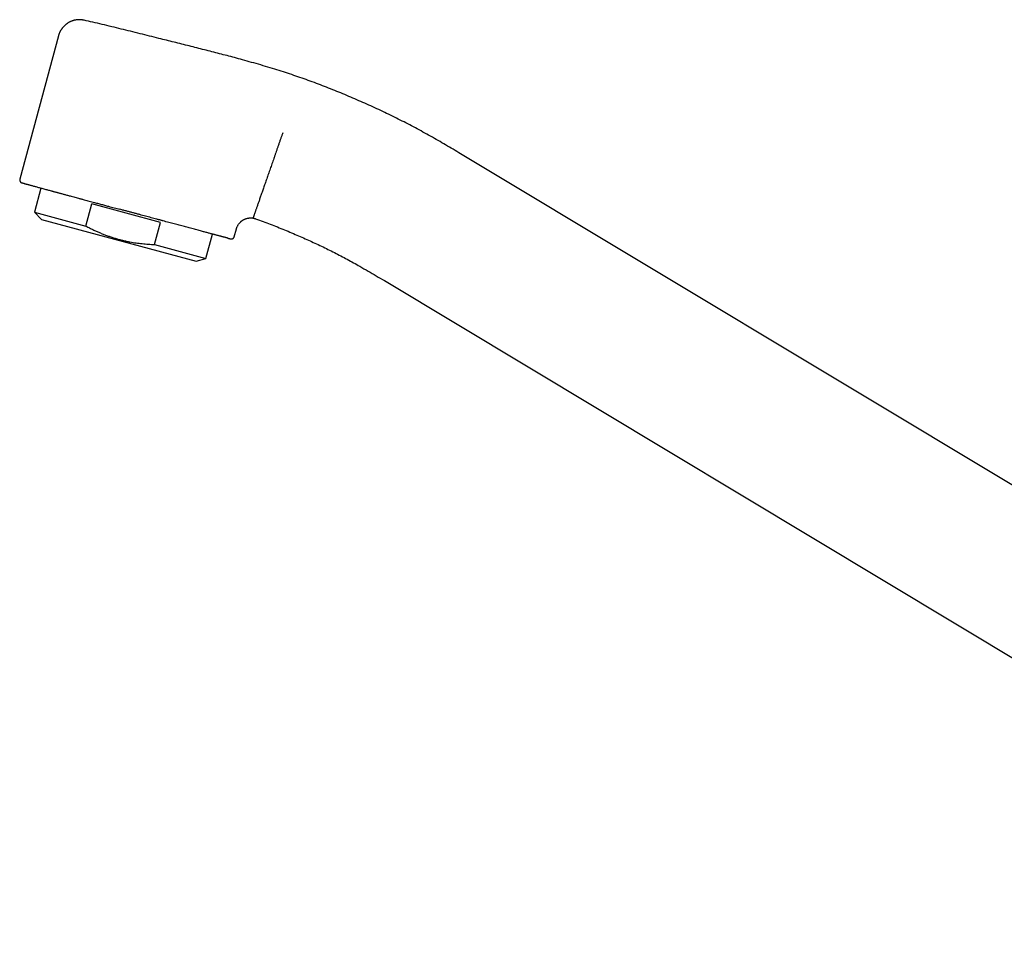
# Model space of a CAD drawing. Header units: millimetres. Extents: x 8 to 983, y 12 to 718.
# Tile 1 of 33: x 27 to 160, y 526 to 652. Entities that reach past the tile are written whole.
import ezdxf

# ---------------------------------------------------------------- set-up
doc = ezdxf.new("R2010")
doc.units = ezdxf.units.MM

msp = doc.modelspace()

# ---------------------------------------------------------------- linework, layer by layer
at = {"color": 7, "linetype": 'Continuous', "lineweight": 30}
for p, q in [((32.4, 649.58), (27.17, 630.19)), ((208.78, 560.27), (86.72, 633.61)), ((30.02, 628.99), (29.14, 625.73)), ((36.1, 623.85), (36.91, 626.85)), ((46.17, 624.35), (36.91, 626.85)), ((29.14, 625.73), (30.12, 624.75)), ((29.14, 625.73), (36.1, 623.85)), ((30.12, 624.75), (50.98, 619.12)), ((45.36, 621.35), (46.17, 624.35)), ((52.32, 619.48), (53.2, 622.76)), ((56.14, 622.4), (56.43, 623.48)), ((45.36, 621.35), (52.32, 619.48)), ((50.98, 619.12), (52.32, 619.48)), ((76.42, 616.47), (227.28, 525.82))]:
    msp.add_line(p, q, dxfattribs=at)
for points, knots in [([(35.85, 651.67), (35.8, 651.68), (35.7, 651.7), (35.54, 651.73), (35.37, 651.74), (35.21, 651.74), (35.04, 651.74), (34.87, 651.72), (34.69, 651.7), (34.53, 651.66), (34.38, 651.62), (34.25, 651.58), (34.13, 651.54), (34.03, 651.49), (33.93, 651.45), (33.81, 651.39), (33.67, 651.3), (33.53, 651.21), (33.41, 651.12), (33.32, 651.04), (33.23, 650.96), (33.14, 650.88), (33.06, 650.79), (32.98, 650.7), (32.91, 650.62), (32.85, 650.54), (32.81, 650.48), (32.78, 650.43), (32.75, 650.39), (32.72, 650.35), (32.7, 650.31), (32.68, 650.28), (32.67, 650.26), (32.66, 650.25), (32.65, 650.23), (32.64, 650.2), (32.61, 650.15), (32.59, 650.1), (32.55, 650.03), (32.51, 649.94), (32.47, 649.83), (32.43, 649.71), (32.4, 649.63), (32.39, 649.58)], [0, 0, 0, 0, 0.034775, 0.072618, 0.109618, 0.145649, 0.180592, 0.222576, 0.262504, 0.300217, 0.335578, 0.365176, 0.392735, 0.418206, 0.441552, 0.463744, 0.508194, 0.553738, 0.580063, 0.606682, 0.633568, 0.660697, 0.68804, 0.715153, 0.740222, 0.763062, 0.777065, 0.7901, 0.802177, 0.813304, 0.823213, 0.830922, 0.833925, 0.837037, 0.842506, 0.850499, 0.860988, 0.87394, 0.892666, 0.914773, 0.940137, 0.968606, 1, 1, 1, 1]), ([(56.18, 646.61), (55.5, 646.79), (54.14, 647.15), (52.1, 647.67), (50.06, 648.19), (48.01, 648.7), (46.22, 649.15), (44.69, 649.53), (43.41, 649.85), (42.13, 650.17), (40.86, 650.48), (39.58, 650.8), (38.3, 651.11), (37.06, 651.4), (36.24, 651.58), (35.85, 651.67)], [0, 0, 0, 0, 0.100604, 0.20121, 0.301818, 0.402424, 0.503026, 0.565902, 0.628776, 0.691651, 0.754526, 0.817401, 0.880273, 0.943139, 1, 1, 1, 1]), ([(35.85, 651.67), (35.85, 651.67), (35.85, 651.67), (35.85, 651.67), (35.85, 651.67)], [0, 0, 0, 0, 0.85913, 1, 1, 1, 1]), ([(86.72, 633.61), (86.38, 633.82), (85.71, 634.22), (84.7, 634.82), (83.68, 635.41), (82.66, 635.99), (81.63, 636.56), (80.61, 637.11), (79.59, 637.65), (78.56, 638.18), (77.52, 638.7), (76.46, 639.21), (75.4, 639.71), (74.32, 640.2), (73.24, 640.68), (72.16, 641.15), (71.08, 641.61), (69.98, 642.06), (68.89, 642.5), (67.79, 642.92), (66.68, 643.34), (65.57, 643.74), (64.46, 644.13), (63.34, 644.5), (62.18, 644.88), (60.98, 645.25), (59.73, 645.62), (58.49, 645.98), (57.3, 646.31), (56.53, 646.51), (56.18, 646.61)], [0, 0, 0, 0, 0.035333, 0.070669, 0.106006, 0.141342, 0.176676, 0.211377, 0.246077, 0.280776, 0.315476, 0.350886, 0.386297, 0.42171, 0.457125, 0.492541, 0.527958, 0.563373, 0.598787, 0.6342, 0.66961, 0.705019, 0.740427, 0.775835, 0.811244, 0.850195, 0.889149, 0.928104, 0.967059, 1, 1, 1, 1]), ([(62.68, 636.43), (62.64, 636.3), (62.55, 636.05), (62.42, 635.67), (62.28, 635.29), (62.15, 634.9), (62.01, 634.51), (61.88, 634.13), (61.75, 633.75), (61.62, 633.37), (61.49, 633), (61.36, 632.63), (61.23, 632.27), (61.11, 631.92), (60.99, 631.57), (60.87, 631.23), (60.75, 630.89), (60.64, 630.56), (60.52, 630.23), (60.41, 629.91), (60.3, 629.59), (60.19, 629.28), (60.09, 628.98), (59.99, 628.69), (59.89, 628.41), (59.79, 628.13), (59.7, 627.87), (59.61, 627.61), (59.53, 627.37), (59.44, 627.14), (59.37, 626.92), (59.29, 626.71), (59.23, 626.51), (59.16, 626.32), (59.1, 626.15), (59.04, 625.99), (58.99, 625.84), (58.95, 625.71), (58.91, 625.59), (58.87, 625.48), (58.83, 625.38), (58.8, 625.29), (58.78, 625.22), (58.75, 625.15), (58.73, 625.09), (58.72, 625.05), (58.7, 625.01), (58.7, 624.99), (58.69, 624.98), (58.69, 624.98)], [0, 0, 0, 0, 0.021169, 0.042617, 0.064337, 0.086322, 0.108564, 0.131052, 0.152473, 0.174096, 0.195911, 0.217908, 0.240076, 0.261216, 0.282488, 0.303883, 0.325389, 0.346995, 0.368688, 0.390458, 0.412292, 0.434177, 0.4561, 0.47805, 0.500012, 0.521974, 0.543923, 0.565846, 0.587731, 0.609564, 0.631333, 0.653026, 0.674631, 0.696136, 0.71753, 0.738801, 0.75994, 0.780098, 0.800116, 0.819985, 0.839698, 0.859246, 0.878624, 0.897824, 0.918732, 0.93941, 0.959851, 0.98005, 1, 1, 1, 1]), ([(27.17, 630.19), (27.16, 630.17), (27.16, 630.14), (27.15, 630.1), (27.15, 630.07), (27.15, 630.03), (27.16, 629.99), (27.18, 629.94), (27.2, 629.9), (27.22, 629.86), (27.25, 629.83), (27.28, 629.79), (27.3, 629.77), (27.32, 629.76), (27.34, 629.75), (27.35, 629.74), (27.36, 629.73), (27.38, 629.72), (27.4, 629.72), (27.41, 629.71), (27.42, 629.71), (27.42, 629.71), (27.43, 629.7), (27.45, 629.7), (27.46, 629.69), (27.49, 629.69), (27.52, 629.68), (27.56, 629.67), (27.6, 629.65), (27.66, 629.64), (27.74, 629.62), (27.82, 629.59), (27.92, 629.56), (28.04, 629.53), (28.17, 629.5), (28.32, 629.46), (28.48, 629.41), (28.65, 629.36), (28.84, 629.31), (29.03, 629.26), (29.23, 629.21), (29.45, 629.15), (29.68, 629.08), (29.91, 629.02), (30.16, 628.95), (30.42, 628.88), (30.67, 628.81), (30.92, 628.75), (31.15, 628.68), (31.34, 628.63), (31.48, 628.59), (31.58, 628.57), (31.67, 628.54), (31.78, 628.51), (31.89, 628.48), (32.02, 628.45), (32.16, 628.41), (32.3, 628.37), (32.46, 628.33), (32.63, 628.28), (32.82, 628.23), (33.01, 628.18), (33.2, 628.13), (33.41, 628.07), (33.63, 628.01), (33.86, 627.95), (34.02, 627.91), (34.1, 627.89)], [0, 0, 0, 0, 0.0031784, 0.00588, 0.0080361, 0.0097104, 0.013271, 0.0173091, 0.0194697, 0.0216534, 0.026109, 0.0291769, 0.0320792, 0.0342166, 0.0353285, 0.0360926, 0.0397957, 0.0442867, 0.0496188, 0.0554525, 0.0620793, 0.0694846, 0.0771597, 0.0849038, 0.1003169, 0.1159982, 0.1350179, 0.1544216, 0.1742115, 0.2008272, 0.2270989, 0.2530263, 0.2786093, 0.3086336, 0.3385277, 0.3684212, 0.3983139, 0.428206, 0.4580983, 0.4872153, 0.5163347, 0.5454531, 0.5745685, 0.6036823, 0.6327957, 0.6619093, 0.6908634, 0.7147628, 0.7383736, 0.7616959, 0.7707795, 0.7798185, 0.7889761, 0.7989176, 0.8097144, 0.8213666, 0.8338746, 0.8472385, 0.8614587, 0.8765357, 0.8924698, 0.9092616, 0.9258801, 0.9432623, 0.9614089, 0.9803211, 1, 1, 1, 1]), ([(34.12, 627.88), (34.23, 627.85), (34.44, 627.79), (34.77, 627.71), (35.04, 627.63), (35.27, 627.57), (35.46, 627.52), (35.65, 627.47), (35.89, 627.4), (36.2, 627.32), (36.55, 627.23), (36.9, 627.13), (37.23, 627.04), (37.52, 626.96), (37.79, 626.89), (38.06, 626.82), (38.33, 626.75), (38.61, 626.67), (38.88, 626.6), (39.19, 626.51), (39.54, 626.42), (39.93, 626.32), (40.31, 626.21), (40.57, 626.14), (40.7, 626.11)], [0, 0, 0, 0, 0.054985, 0.108503, 0.160579, 0.190602, 0.220139, 0.249197, 0.280867, 0.336673, 0.391383, 0.445055, 0.497747, 0.537827, 0.577861, 0.617865, 0.657853, 0.69784, 0.73784, 0.778382, 0.834138, 0.889632, 0.944906, 1, 1, 1, 1]), ([(55.27, 622.22), (55.23, 622.23), (55.17, 622.24), (55.06, 622.27), (54.95, 622.3), (54.85, 622.32), (54.76, 622.35), (54.69, 622.37), (54.61, 622.39), (54.52, 622.41), (54.42, 622.44), (54.31, 622.47), (54.18, 622.5), (54.04, 622.54), (53.9, 622.58), (53.76, 622.61), (53.61, 622.65), (53.45, 622.7), (53.27, 622.74), (53.08, 622.79), (52.88, 622.85), (52.66, 622.9), (52.44, 622.96), (52.21, 623.03), (51.97, 623.09), (51.71, 623.16), (51.41, 623.24), (51.09, 623.32), (50.76, 623.41), (50.41, 623.51), (50.07, 623.6), (49.73, 623.69), (49.4, 623.78), (49.06, 623.87), (48.72, 623.96), (48.37, 624.05), (48.02, 624.14), (47.66, 624.24), (47.29, 624.34), (46.91, 624.44), (46.6, 624.52), (46.38, 624.58), (46.23, 624.63), (46.08, 624.67), (45.92, 624.71), (45.77, 624.75), (45.55, 624.81), (45.26, 624.88), (44.9, 624.98), (44.53, 625.08), (44.15, 625.18), (43.76, 625.29), (43.38, 625.39), (42.97, 625.5), (42.54, 625.62), (42.09, 625.74), (41.63, 625.86), (41.17, 625.98), (40.85, 626.07), (40.7, 626.11)], [0, 0, 0, 0, 0.020884, 0.041314, 0.061298, 0.080844, 0.092909, 0.104808, 0.116541, 0.128428, 0.141292, 0.157481, 0.173432, 0.189155, 0.204657, 0.219948, 0.235039, 0.249938, 0.266974, 0.284115, 0.301376, 0.318772, 0.336319, 0.354029, 0.371919, 0.389309, 0.41111, 0.433008, 0.455026, 0.477187, 0.499513, 0.519656, 0.53972, 0.559719, 0.579667, 0.599577, 0.619464, 0.639682, 0.660432, 0.681057, 0.701573, 0.709608, 0.717629, 0.725639, 0.733638, 0.741627, 0.749607, 0.768316, 0.787199, 0.806273, 0.825555, 0.845062, 0.864808, 0.88481, 0.907124, 0.929782, 0.952803, 0.976204, 1, 1, 1, 1]), ([(56.43, 623.48), (56.44, 623.52), (56.47, 623.62), (56.53, 623.76), (56.6, 623.9), (56.67, 624.03), (56.75, 624.15), (56.84, 624.25), (56.92, 624.35), (57, 624.43), (57.09, 624.5), (57.16, 624.56), (57.24, 624.61), (57.31, 624.66), (57.38, 624.7), (57.45, 624.74), (57.53, 624.77), (57.62, 624.81), (57.73, 624.85), (57.86, 624.89), (57.97, 624.92), (58.07, 624.93), (58.15, 624.94), (58.21, 624.95), (58.27, 624.95), (58.32, 624.95), (58.35, 624.95), (58.38, 624.95), (58.4, 624.95), (58.42, 624.95), (58.45, 624.95), (58.49, 624.95), (58.54, 624.95), (58.61, 624.94), (58.68, 624.93), (58.76, 624.91), (58.85, 624.89), (58.94, 624.87), (59, 624.85), (59.03, 624.84)], [0, 0, 0, 0, 0.044263, 0.093203, 0.140352, 0.185476, 0.228374, 0.268886, 0.306886, 0.342281, 0.375008, 0.405028, 0.432324, 0.45706, 0.481479, 0.50627, 0.531608, 0.557559, 0.597412, 0.638526, 0.680814, 0.706205, 0.729627, 0.74978, 0.766671, 0.781923, 0.793002, 0.797731, 0.803775, 0.811181, 0.82019, 0.832292, 0.847714, 0.866415, 0.888337, 0.913405, 0.94152, 0.972557, 1, 1, 1, 1]), ([(59.03, 624.84), (59.2, 624.77), (59.7, 624.6), (60.52, 624.29), (61.49, 623.92), (62.45, 623.53), (63.41, 623.14), (64.34, 622.74), (65.26, 622.34), (66.15, 621.95), (67.04, 621.54), (67.92, 621.13), (68.8, 620.7), (69.67, 620.26), (70.54, 619.82), (71.4, 619.36), (72.26, 618.89), (73.2, 618.36), (74.22, 617.77), (75.32, 617.13), (76.05, 616.69), (76.42, 616.47)], [0, 0, 0, 0, 0.028573, 0.082138, 0.135711, 0.189289, 0.242874, 0.29646, 0.346984, 0.397504, 0.448018, 0.498526, 0.549029, 0.599528, 0.650027, 0.70053, 0.751038, 0.801553, 0.867708, 0.933861, 1, 1, 1, 1]), ([(59.03, 624.84), (59.03, 624.84), (59.03, 624.84), (59.03, 624.84), (59.03, 624.84)], [0, 0, 0, 0, 0.003968, 1, 1, 1, 1]), ([(36.1, 623.85), (36.19, 623.8), (36.43, 623.68), (36.82, 623.48), (37.27, 623.26), (37.72, 623.06), (38.18, 622.86), (38.64, 622.68), (39.11, 622.5), (39.58, 622.34), (40.06, 622.19), (40.55, 622.05), (41.05, 621.92), (41.55, 621.81), (42.02, 621.71), (42.46, 621.63), (42.87, 621.57), (43.28, 621.52), (43.7, 621.47), (44.11, 621.43), (44.53, 621.4), (44.94, 621.37), (45.22, 621.36), (45.36, 621.35)], [0, 0, 0, 0, 0.032291, 0.083619, 0.134946, 0.186367, 0.237787, 0.289404, 0.341052, 0.392196, 0.443374, 0.49657, 0.549765, 0.603115, 0.656465, 0.699249, 0.742034, 0.784887, 0.82774, 0.870779, 0.913818, 0.956909, 1, 1, 1, 1]), ([(55.28, 622.21), (55.3, 622.21), (55.33, 622.2), (55.38, 622.19), (55.41, 622.18), (55.44, 622.17), (55.47, 622.16), (55.49, 622.16), (55.51, 622.15), (55.53, 622.15), (55.54, 622.15), (55.56, 622.14), (55.58, 622.14), (55.59, 622.13), (55.61, 622.13), (55.62, 622.13), (55.64, 622.12), (55.65, 622.12), (55.65, 622.12), (55.66, 622.12), (55.68, 622.11), (55.69, 622.11), (55.7, 622.11), (55.71, 622.11), (55.72, 622.11), (55.73, 622.11), (55.75, 622.11), (55.77, 622.11), (55.8, 622.11), (55.83, 622.12), (55.86, 622.12), (55.89, 622.13), (55.92, 622.15), (55.96, 622.16), (55.99, 622.19), (56.02, 622.21), (56.05, 622.24), (56.07, 622.27), (56.1, 622.31), (56.12, 622.35), (56.13, 622.39), (56.14, 622.4)], [0, 0, 0, 0, 0.059098, 0.11416, 0.16519, 0.212191, 0.255165, 0.293454, 0.327862, 0.358389, 0.385038, 0.420187, 0.457388, 0.496725, 0.5382, 0.581813, 0.618033, 0.655607, 0.69223, 0.725271, 0.756058, 0.782951, 0.805985, 0.817373, 0.827548, 0.837343, 0.84818, 0.860293, 0.87387, 0.885213, 0.891614, 0.898653, 0.909017, 0.919536, 0.929974, 0.940286, 0.950428, 0.960997, 0.972912, 0.985995, 1, 1, 1, 1])]:
    msp.add_open_spline(points, degree=3, knots=knots, dxfattribs=at)

doc.saveas('drawing.dxf')
